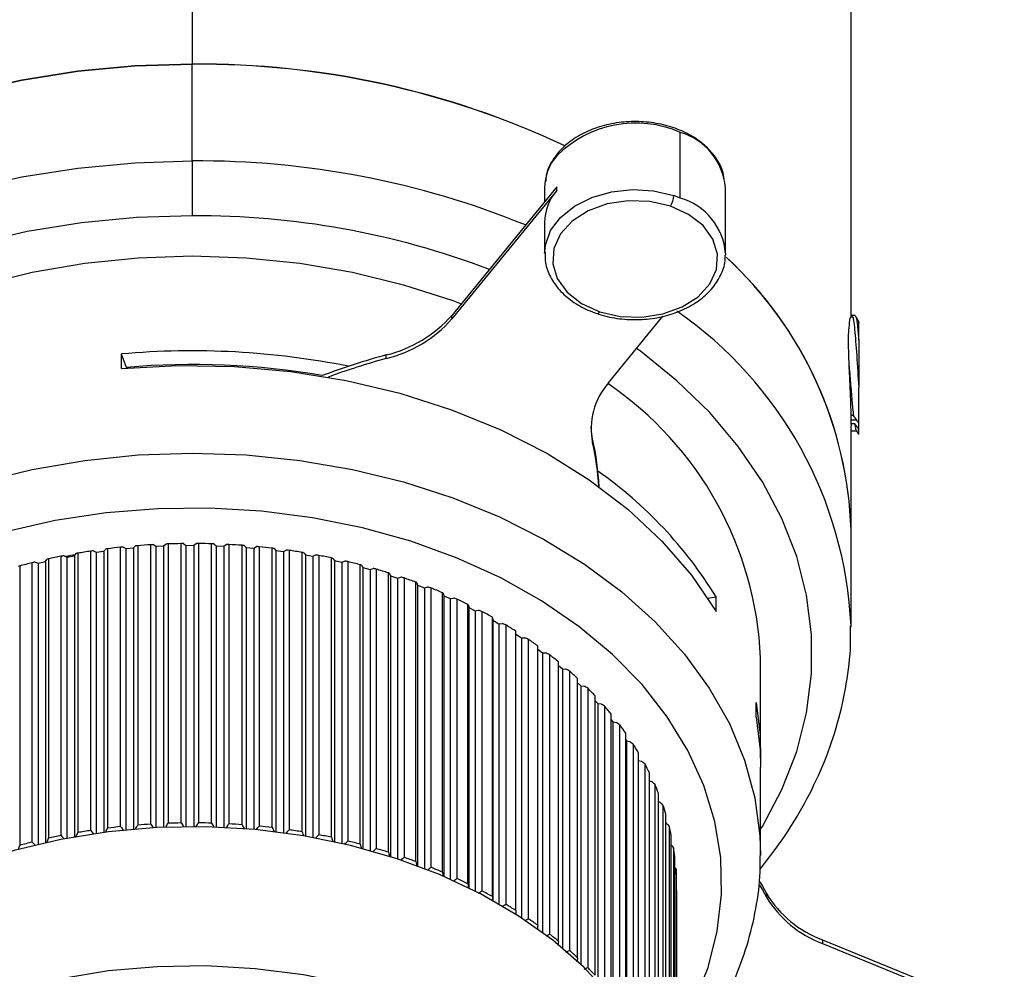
# Model space of a CAD drawing. Header units: millimetres. Extents: x 93 to 687, y 37 to 457.
# Tile 18 of 20: x 523 to 561, y 135 to 171. Entities that reach past the tile are written whole.
import ezdxf

# ---------------------------------------------------------------- set-up
doc = ezdxf.new("R2010")
doc.units = ezdxf.units.MM
doc.linetypes.add('SLD-Solid', pattern=[0])

msp = doc.modelspace()

# ---------------------------------------------------------------- linework, layer by layer
at = {"color": 7, "linetype": 'SLD-Solid', "lineweight": 25}
for p, q in [((529.873, 237.476), (529.873, 169.604)), ((555.373, 159.826), (555.373, 219.442)), ((529.873, 165.857), (529.873, 169.604)), ((548.764, 164.42), (548.764, 166.965)), ((529.873, 165.857), (529.873, 163.736)), ((543.983, 164.857), (539.918, 159.879)), ((543.983, 164.716), (539.918, 159.738)), ((543.514, 164.821), (543.514, 164.283)), ((543.983, 164.716), (543.983, 164.857)), ((550.514, 162.276), (550.514, 164.821)), ((543.514, 163.478), (543.514, 162.276)), ((543.514, 162.276), (543.515, 162.34)), ((550.514, 162.276), (550.513, 162.212)), ((539.918, 159.738), (539.918, 159.879)), ((545.98, 157.262), (548.09, 159.846)), ((555.384, 159.846), (555.314, 159.725)), ((555.529, 159.868), (555.404, 159.868)), ((555.673, 158.924), (555.673, 157.084)), ((527.131, 157.817), (527.131, 158.382)), ((527.327, 157.865), (527.131, 158.382)), ((537.384, 158.206), (537.384, 158.347)), ((527.327, 157.865), (527.327, 157.834)), ((555.466, 155.999), (555.367, 155.999)), ((555.598, 155.82), (555.37, 155.82)), ((555.371, 155.695), (555.504, 155.695)), ((555.373, 151.57), (555.373, 155.6)), ((555.673, 155.461), (555.673, 155.72)), ((555.373, 155.409), (555.581, 155.409)), ((545.371, 154.944), (545.371, 155.085)), ((555.373, 147.823), (555.373, 151.57)), ((527.604, 150.875), (527.682, 150.953)), ((527.76, 150.96), (527.76, 140.143)), ((528.27, 140.179), (528.27, 150.996)), ((528.368, 151.001), (528.466, 150.936)), ((528.466, 150.936), (528.765, 150.95)), ((528.466, 150.936), (528.466, 140.048)), ((528.765, 150.95), (528.849, 151.024)), ((528.765, 150.95), (528.765, 140.063)), ((528.934, 151.028), (528.934, 140.21)), ((529.446, 140.224), (529.446, 151.041)), ((529.538, 151.042), (529.63, 150.973)), ((529.63, 150.973), (529.93, 150.974)), ((529.63, 150.973), (529.63, 140.085)), ((529.93, 150.974), (530.021, 151.044)), ((529.93, 150.974), (529.93, 140.086)), ((530.112, 151.043), (530.112, 140.226)), ((530.624, 140.216), (530.624, 151.034)), ((530.709, 151.031), (530.795, 150.958)), ((530.795, 150.958), (531.094, 150.945)), ((530.795, 150.958), (530.795, 140.07)), ((531.094, 150.945), (531.191, 151.011)), ((531.094, 150.945), (531.094, 140.058)), ((531.289, 151.006), (531.289, 140.189)), ((531.799, 140.157), (531.799, 150.974)), ((531.878, 150.968), (531.957, 150.891)), ((524.798, 139.732), (524.798, 150.549)), ((524.911, 150.569), (525.024, 150.518)), ((525.024, 150.518), (525.315, 150.572)), ((525.131, 150.538), (525.131, 150.571)), ((525.315, 150.572), (525.378, 150.655)), ((525.315, 150.572), (525.315, 139.688)), ((525.442, 150.669), (525.442, 139.852)), ((525.941, 139.932), (525.941, 150.749)), ((526.05, 150.764), (526.158, 150.708)), ((526.158, 150.708), (526.453, 150.749)), ((526.158, 150.708), (526.158, 139.823)), ((526.453, 150.749), (526.524, 150.83)), ((526.453, 150.749), (526.453, 139.863)), ((526.594, 150.84), (526.594, 140.023)), ((527.1, 140.081), (527.1, 150.898)), ((527.203, 150.908), (527.307, 150.848)), ((527.307, 150.848), (527.604, 150.875)), ((527.307, 150.848), (527.307, 139.961)), ((527.604, 150.875), (527.604, 139.988)), ((531.957, 150.891), (532.254, 150.865)), ((531.957, 150.891), (531.957, 140.004)), ((532.254, 150.865), (532.357, 150.927)), ((532.254, 150.865), (532.254, 139.978)), ((532.46, 150.917), (532.46, 140.1)), ((532.966, 140.045), (532.966, 150.862)), ((533.038, 150.853), (533.11, 150.773)), ((533.11, 150.773), (533.405, 150.734)), ((533.11, 150.773), (533.11, 139.887)), ((533.405, 150.734), (533.513, 150.791)), ((533.405, 150.734), (533.405, 139.848)), ((533.621, 150.777), (533.621, 139.959)), ((534.121, 139.882), (534.121, 150.699)), ((534.186, 150.687), (534.25, 150.603)), ((534.25, 150.603), (534.25, 139.719)), ((534.25, 150.603), (534.541, 150.552)), ((534.541, 150.552), (534.654, 150.603)), ((534.541, 150.552), (534.541, 139.668)), ((534.767, 150.584), (534.767, 139.767)), ((523.193, 150.174), (523.193, 139.357)), ((523.674, 139.482), (523.674, 150.299)), ((523.792, 150.323), (523.91, 150.278)), ((523.91, 150.278), (524.195, 150.344)), ((523.91, 150.278), (523.91, 139.397)), ((524.195, 150.344), (524.25, 150.431)), ((524.195, 150.344), (524.195, 139.463)), ((524.306, 150.446), (524.306, 139.629)), ((525.024, 150.518), (525.024, 139.635)), ((535.259, 139.668), (535.259, 150.485)), ((535.317, 150.47), (535.374, 150.384)), ((535.374, 150.384), (535.374, 139.502)), ((535.374, 150.384), (535.659, 150.319)), ((535.659, 150.319), (535.776, 150.366)), ((535.659, 150.319), (535.659, 139.438)), ((535.894, 150.342), (535.894, 139.525)), ((536.376, 139.404), (536.376, 150.221)), ((536.426, 150.203), (536.475, 150.115)), ((536.475, 150.115), (536.475, 139.236)), ((536.475, 150.115), (536.755, 150.038)), ((536.755, 150.038), (536.876, 150.079)), ((536.755, 150.038), (536.755, 139.16)), ((536.997, 150.05), (536.997, 139.233)), ((537.468, 139.09), (537.468, 149.908)), ((537.509, 149.888), (537.551, 149.797)), ((537.551, 149.797), (537.551, 138.923)), ((537.551, 149.797), (537.823, 149.708)), ((537.823, 149.708), (537.947, 149.744)), ((537.823, 149.708), (537.823, 138.835)), ((538.072, 149.709), (538.072, 138.892)), ((538.529, 138.729), (538.529, 149.546)), ((538.563, 149.525), (538.596, 149.433)), ((538.596, 149.433), (538.596, 138.563)), ((538.596, 149.433), (538.859, 149.332)), ((538.859, 149.332), (538.987, 149.362)), ((538.859, 149.332), (538.859, 138.463)), ((539.114, 149.322), (539.114, 138.504)), ((539.556, 138.322), (539.556, 149.139)), ((539.582, 149.116), (539.607, 149.023)), ((539.607, 149.023), (539.607, 138.159)), ((539.607, 149.023), (539.861, 148.91)), ((539.861, 148.91), (539.99, 148.934)), ((539.861, 148.91), (539.861, 138.048)), ((540.12, 148.888), (540.12, 138.071)), ((540.545, 137.869), (540.545, 148.686)), ((540.562, 148.663), (540.579, 148.568)), ((549.833, 148.922), (550.149, 148.982)), ((550.149, 148.417), (550.149, 148.982)), ((540.579, 148.568), (540.579, 137.711)), ((540.579, 148.568), (540.823, 148.444)), ((540.823, 148.444), (540.954, 148.463)), ((540.823, 148.444), (540.823, 137.589)), ((541.086, 148.411), (541.086, 137.594)), ((541.492, 137.374), (541.492, 148.191)), ((541.501, 148.167), (541.509, 148.072)), ((541.509, 148.072), (541.509, 137.223)), ((541.509, 148.072), (541.741, 147.937)), ((541.741, 147.937), (541.874, 147.95)), ((541.741, 147.937), (541.741, 137.091)), ((542.008, 147.892), (542.008, 137.075)), ((542.393, 136.837), (542.393, 147.654)), ((542.393, 147.535), (542.613, 147.39)), ((542.613, 147.39), (542.747, 147.397)), ((542.613, 147.39), (542.613, 136.554)), ((542.881, 147.334), (542.881, 136.517)), ((543.245, 136.262), (543.245, 147.079)), ((543.245, 146.947), (543.434, 146.806)), ((543.434, 146.806), (543.569, 146.807)), ((543.434, 146.806), (543.434, 135.982)), ((543.703, 146.737), (543.703, 135.92)), ((544.044, 135.65), (544.044, 146.467)), ((551.873, 142.945), (551.873, 146.621)), ((544.044, 146.32), (544.202, 146.186)), ((544.202, 146.186), (544.202, 135.377)), ((544.202, 146.186), (544.337, 146.181)), ((544.471, 146.105), (544.471, 135.288)), ((544.787, 135.003), (544.787, 145.82)), ((544.787, 145.655), (544.914, 145.533)), ((544.914, 145.533), (544.914, 134.742)), ((544.914, 145.533), (545.047, 145.522)), ((545.181, 145.441), (545.181, 134.624)), ((545.471, 134.325), (545.471, 145.142)), ((545.471, 144.955), (545.566, 144.85)), ((545.566, 144.85), (545.566, 134.082)), ((545.566, 144.85), (545.698, 144.833)), ((551.701, 144.318), (551.701, 144.884)), ((545.831, 144.746), (545.831, 133.929)), ((546.093, 133.618), (546.093, 144.435)), ((546.093, 144.219), (546.156, 144.139)), ((546.156, 144.139), (546.156, 133.399)), ((546.156, 144.139), (546.287, 144.117)), ((546.417, 144.023), (546.417, 133.206)), ((546.652, 132.884), (546.652, 143.701)), ((546.652, 143.448), (546.682, 143.404)), ((546.682, 143.404), (546.682, 132.7)), ((546.682, 143.404), (546.81, 143.375)), ((546.939, 143.276), (546.939, 132.459)), ((547.144, 132.128), (547.144, 142.945)), ((547.144, 142.646), (547.267, 142.612)), ((547.392, 142.508), (547.392, 131.691)), ((547.568, 131.35), (547.568, 142.168)), ((551.873, 138.986), (551.873, 142.379)), ((547.568, 141.859), (547.655, 141.831)), ((547.777, 141.72), (547.777, 130.903)), ((547.923, 130.556), (547.923, 141.373)), ((547.923, 141.052), (547.973, 141.033)), ((548.091, 140.917), (548.091, 130.1)), ((548.206, 129.747), (548.206, 140.564)), ((548.206, 140.229), (548.219, 140.223)), ((548.334, 140.102), (548.334, 129.285)), ((548.416, 128.928), (548.416, 139.745)), ((548.503, 139.278), (548.503, 128.461)), ((548.554, 128.1), (548.554, 138.917)), ((548.599, 138.448), (548.554, 138.504)), ((548.599, 138.448), (548.599, 127.631)), ((548.618, 127.269), (548.618, 138.086)), ((548.621, 137.615), (548.618, 137.619)), ((548.621, 137.615), (548.621, 126.995)), ((552.101, 137.492), (552.101, 137.35)), ((554.268, 135.699), (554.268, 135.558)), ((554.268, 135.699), (561.306, 132.825)), ((554.268, 135.558), (561.306, 132.683))]:
    msp.add_line(p, q, dxfattribs=at)
at = {"color": 7, "linetype": 'SLD-Solid', "lineweight": 25, "flags": 128}
for points in [[(505.079, 155.787), (505.241, 156.238), (505.91, 157.738), (506.762, 159.192), (507.789, 160.587), (508.984, 161.914), (510.338, 163.162), (511.841, 164.322), (513.481, 165.385), (515.246, 166.343), (517.123, 167.188), (519.096, 167.915), (521.151, 168.517), (523.273, 168.99), (525.445, 169.33), (527.65, 169.536), (529.873, 169.604)], [(529.873, 169.604), (527.65, 169.536), (525.445, 169.33), (523.273, 168.99), (521.151, 168.517), (519.096, 167.915), (517.123, 167.188), (515.246, 166.343), (513.481, 165.385), (511.841, 164.322), (510.338, 163.162), (508.984, 161.914), (507.789, 160.587), (506.762, 159.192), (505.91, 157.738), (505.241, 156.238), (505.079, 155.787)], [(506.586, 155.172), (506.762, 155.445), (507.789, 156.84), (508.984, 158.167), (510.338, 159.415), (511.841, 160.575), (513.481, 161.638), (515.246, 162.596), (517.123, 163.441), (519.096, 164.168), (521.151, 164.77), (523.273, 165.243), (525.445, 165.583), (527.65, 165.789), (529.873, 165.857)], [(543.515, 162.34), (543.543, 162.596), (543.744, 163.159), (544.126, 163.674), (544.666, 164.112), (545.336, 164.448), (546.099, 164.665), (546.912, 164.75), (547.73, 164.699), (548.509, 164.514)], [(548.381, 164.11), (547.586, 164.291), (546.751, 164.319), (545.935, 164.195), (545.192, 163.924), (544.573, 163.528), (544.121, 163.031), (543.865, 162.468), (543.825, 161.878), (544.001, 161.301), (544.383, 160.776), (544.944, 160.338), (545.646, 160.018)], [(545.646, 160.018), (546.442, 159.837), (547.276, 159.808), (548.093, 159.933), (548.836, 160.203), (549.454, 160.6), (549.907, 161.097), (550.162, 161.659), (550.203, 162.25), (550.026, 162.827), (549.645, 163.352), (549.083, 163.79), (548.381, 164.11)], [(529.873, 163.736), (527.721, 163.668), (525.587, 163.463), (523.488, 163.124), (521.44, 162.654), (519.459, 162.055), (517.563, 161.333), (515.766, 160.494), (514.082, 159.545), (512.525, 158.492), (511.109, 157.345), (509.843, 156.113), (508.738, 154.806), (508.448, 154.412)], [(510.821, 154.402), (511.953, 155.647), (513.247, 156.811), (514.692, 157.883), (516.275, 158.852), (517.98, 159.711), (519.793, 160.451), (521.698, 161.066), (523.676, 161.55), (525.711, 161.899), (527.783, 162.11), (529.875, 162.18), (531.966, 162.11), (534.038, 161.899), (536.073, 161.549), (538.051, 161.065), (539.955, 160.45), (540.284, 160.327)], [(545.551, 159.945), (545.556, 159.944), (545.575, 159.947), (545.597, 159.961), (545.621, 159.985), (545.646, 160.018)], [(551.873, 139.979), (551.941, 140.092), (552.698, 141.518), (553.271, 142.986), (553.655, 144.484), (553.848, 146.001), (553.848, 147.524), (553.655, 149.041), (553.271, 150.54), (552.698, 152.008), (551.941, 153.434), (551.007, 154.806), (549.902, 156.113), (548.636, 157.345), (547.22, 158.492), (547.073, 158.6)], [(527.131, 157.817), (529.32, 157.933), (531.513, 157.895), (533.691, 157.702), (535.83, 157.357), (537.91, 156.863), (539.91, 156.224), (541.811, 155.448), (543.592, 154.542), (545.237, 153.515), (546.729, 152.377), (548.054, 151.14), (549.197, 149.815), (550.149, 148.417)], [(545.371, 155.085), (545.323, 155.384), (545.311, 155.565)], [(510.821, 146.766), (511.953, 148.012), (513.247, 149.176), (514.692, 150.247), (516.275, 151.217), (517.98, 152.075), (519.793, 152.816), (521.698, 153.431), (523.676, 153.915), (525.711, 154.264), (527.783, 154.474), (529.875, 154.545), (531.966, 154.474), (534.038, 154.263), (536.073, 153.914), (538.051, 153.43), (539.955, 152.814), (541.768, 152.074), (543.474, 151.215), (545.056, 150.245), (546.5, 149.174), (547.794, 148.01), (548.926, 146.764), (549.885, 145.448), (550.663, 144.073), (551.253, 142.653), (551.649, 141.199), (551.848, 139.725), (551.873, 138.968)], [(548.621, 132.062), (549.284, 133.264), (549.837, 134.632), (550.197, 136.032), (550.362, 137.45), (550.329, 138.872), (550.099, 140.286), (549.674, 141.676), (549.059, 143.031), (548.259, 144.336), (547.282, 145.58), (546.137, 146.75), (544.836, 147.835), (543.391, 148.825), (541.815, 149.709), (540.124, 150.48), (538.335, 151.13), (536.464, 151.653), (534.529, 152.044), (532.55, 152.299), (530.545, 152.415), (528.534, 152.392), (526.535, 152.23), (524.569, 151.93), (522.653, 151.494), (520.807, 150.929), (519.049, 150.238), (517.394, 149.428), (515.86, 148.508), (514.461, 147.485), (513.21, 146.371), (512.12, 145.175)], [(551.701, 144.884), (551.851, 143.627), (551.869, 142.662)], [(551.701, 144.318), (551.851, 143.061), (551.873, 142.379)], [(548.623, 126.825), (548.618, 127.113), (548.481, 128.452), (548.153, 129.775), (547.637, 131.068), (546.939, 132.317), (546.066, 133.51), (545.026, 134.635), (543.831, 135.679), (542.493, 136.632), (541.026, 137.485), (539.444, 138.228), (537.763, 138.854), (536.002, 139.357), (534.178, 139.731), (532.31, 139.973), (530.416, 140.08), (528.518, 140.051), (526.633, 139.886), (524.781, 139.587), (522.981, 139.158), (521.253, 138.601), (519.612, 137.924), (518.077, 137.133), (516.663, 136.236), (515.385, 135.243), (514.255, 134.163)], [(551.833, 137.821), (551.946, 137.628), (552.101, 137.35)], [(551.846, 137.941), (551.946, 137.77), (552.101, 137.492)], [(548.622, 121.361), (548.618, 121.718), (548.481, 123.058), (548.153, 124.381), (547.637, 125.674), (546.939, 126.923), (546.066, 128.116), (545.026, 129.24), (543.831, 130.284), (542.493, 131.238), (541.026, 132.09), (539.444, 132.834), (537.763, 133.46), (536.002, 133.963), (534.178, 134.337), (532.31, 134.579), (530.416, 134.686), (528.518, 134.657), (526.633, 134.492), (524.781, 134.193), (522.981, 133.763), (521.253, 133.207), (519.612, 132.53), (518.077, 131.739), (516.663, 130.842), (515.385, 129.848), (514.255, 128.769)]]:
    msp.add_lwpolyline(points, dxfattribs=at)
at = {"color": 7, "linetype": 'SLD-Solid', "lineweight": 25}
for centre, radius, start, end in [((530.187, 136.564), 33.042, 64.7289, 90.5461), ((530.095, 136.14), 33.465, 64.8926, 90.3803), ((547.04, 162.994), 4.329, 66.5272, 134.9256), ((548.069, 164.612), 2.453, 4.8956, 73.5531), ((530.133, 132.397), 33.461, 67.8023, 90.4467), ((545.456, 164.793), 1.943, 139.3258, 179.1661), ((544.11, 166.064), 0.128, 141.7152, 182.0308), ((545.456, 163.45), 1.943, 139.3258, 179.1661), ((547.675, 164.557), 0.836, 327.704, 357.0808), ((547.188, 160.558), 4.171, 67.8032, 71.5354), ((548.097, 162.089), 2.424, 4.4255, 74.0232), ((530.036, 131.741), 31.995, 69.2475, 90.2922), ((540.378, 151.097), 15.002, 1.8068, 47.3356), ((540.385, 151.099), 14.995, 1.8003, 47.2172), ((536.228, 163.121), 4.912, 283.6028, 318.6965), ((536.228, 162.98), 4.912, 283.6028, 318.6965), ((539.674, 147.126), 15.716, 2.6603, 55.2312), ((529.877, 127.841), 30.665, 78.638, 95.1371), ((544.415, 132.427), 26.857, 105.1773, 110.7322), ((544.467, 132.119), 27.032, 105.1917, 110.2052), ((529.871, 128.169), 29.805, 80.2721, 94.8964), ((548.016, 155.488), 2.701, 138.9306, 191.6194), ((538.338, 146.034), 13.547, 2.483, 55.7705), ((534.547, 152.67), 11.09, 2.9588, 12.5794), ((534.538, 152.527), 11.099, 3.7279, 12.5777), ((536.084, 140.328), 16.514, 31.604, 54.9192), ((529.863, 124.727), 26.317, 93.4721, 94.5843), ((529.872, 124.559), 26.485, 90.9222, 92.0297), ((529.873, 124.546), 26.498, 88.3759, 89.4831), ((529.879, 124.69), 26.354, 85.8233, 86.9344), ((529.658, 126.101), 24.927, 101.2451, 102.3982), ((525.593, 147.887), 2.724, 95.442, 103.1115), ((529.769, 125.509), 25.529, 98.6232, 99.7582), ((529.833, 125.047), 25.996, 96.0357, 97.1571), ((529.905, 124.986), 26.057, 83.2541, 84.3737), ((529.963, 125.426), 25.613, 80.6581, 81.7907), ((530.066, 125.998), 25.032, 78.025, 79.175), ((529.493, 126.806), 24.202, 103.9118, 105.0879), ((530.222, 126.687), 24.325, 75.344, 76.5161), ((530.439, 127.474), 23.508, 72.604, 73.8032), ((530.724, 128.339), 22.598, 69.7938, 71.0249), ((531.077, 129.259), 21.613, 66.9015, 68.1697), ((531.5, 130.21), 20.571, 63.915, 65.2257), ((531.989, 131.171), 19.494, 60.8219, 62.1804), ((532.537, 132.117), 18.4, 57.6097, 59.0216), ((533.136, 133.029), 17.309, 54.2659, 55.7365), ((533.776, 133.886), 16.239, 50.7784, 52.3129), ((534.442, 134.674), 15.207, 47.1359, 48.7391), ((535.121, 135.379), 14.229, 43.3287, 45.0045), ((535.796, 135.992), 13.317, 39.349, 41.1006), ((536.451, 136.507), 12.483, 35.1926, 37.0213), ((537.07, 136.925), 11.736, 30.8588, 32.7643), ((537.636, 137.247), 11.084, 26.3525, 28.332), ((538.135, 137.481), 10.533, 21.6845, 23.7325), ((538.554, 137.637), 10.086, 16.8723, 18.9803), ((529.769, 114.692), 25.529, 98.6232, 99.7582), ((529.833, 114.23), 25.996, 96.0357, 97.1571), ((529.863, 113.91), 26.317, 93.4721, 94.5843), ((529.872, 113.742), 26.485, 90.9222, 92.0297), ((529.873, 113.729), 26.498, 88.3759, 89.4831), ((529.879, 113.873), 26.354, 85.8233, 86.9344), ((529.905, 114.169), 26.057, 83.2541, 84.3737), ((529.963, 114.609), 25.613, 80.6581, 81.7907), ((538.88, 137.728), 9.747, 11.9402, 14.0969), ((529.658, 115.284), 24.927, 101.2451, 102.3982), ((530.066, 115.181), 25.032, 78.025, 79.175), ((530.222, 115.87), 24.325, 75.344, 76.5161), ((529.493, 115.989), 24.202, 103.9118, 105.0879), ((530.439, 116.657), 23.508, 72.604, 73.8032), ((539.106, 137.771), 9.517, 6.9189, 9.1102), ((530.724, 117.522), 22.598, 69.7938, 71.0249), ((531.077, 118.442), 21.613, 66.9015, 68.1697), ((539.226, 137.783), 9.397, 1.8441, 4.0539), ((531.5, 119.393), 20.571, 63.915, 65.2257), ((531.989, 120.354), 19.494, 60.8219, 62.1804), ((555.726, 139.666), 4.227, 210.9663, 249.8188), ((555.726, 139.525), 4.227, 210.9663, 249.8188), ((532.537, 121.3), 18.4, 57.6097, 59.0216), ((533.136, 122.211), 17.309, 54.2659, 55.7365), ((533.776, 123.069), 16.239, 50.7784, 52.3129), ((534.442, 123.857), 15.207, 47.1359, 48.7391), ((535.121, 124.562), 14.229, 43.3287, 45.0045)]:
    msp.add_arc(centre, radius, start, end, dxfattribs=at)
for points, knots in [([(550.46, 165.169), (550.444, 165.273), (550.399, 165.566), (550.141, 166.016), (549.718, 166.488), (549.155, 166.879), (548.486, 167.172), (547.743, 167.35), (546.962, 167.405), (546.183, 167.333), (545.442, 167.138), (544.78, 166.825), (544.307, 166.477), (544.086, 166.228), (544.01, 166.143)], [0, 0, 0, 0, 0.048095, 0.13543, 0.223776, 0.313495, 0.404112, 0.495077, 0.58611, 0.677232, 0.768518, 0.860046, 0.951815, 1, 1, 1, 1]), ([(544.01, 166.143), (543.942, 166.051), (543.749, 165.79), (543.573, 165.416), (543.555, 165.132), (543.549, 165.045)], [0, 0, 0, 0, 0.274687, 0.776098, 1, 1, 1, 1]), ([(543.531, 162.345), (543.529, 162.2), (543.524, 161.865), (543.718, 161.355), (544.066, 160.849), (544.562, 160.415), (545.077, 160.119), (545.429, 159.99), (545.551, 159.945)], [0, 0, 0, 0, 0.141336, 0.327826, 0.515106, 0.705221, 0.897906, 1, 1, 1, 1]), ([(545.551, 159.945), (545.679, 159.907), (546.046, 159.795), (546.698, 159.703), (547.481, 159.714), (548.244, 159.853), (548.949, 160.111), (549.559, 160.48), (550.047, 160.944), (550.366, 161.48), (550.516, 161.916), (550.499, 162.159), (550.496, 162.207)], [0, 0, 0, 0, 0.060643, 0.174393, 0.28832, 0.402412, 0.516758, 0.631432, 0.746215, 0.860311, 0.972612, 1, 1, 1, 1]), ([(555.328, 159.718), (555.324, 159.72), (555.31, 159.731), (555.3, 159.552), (555.292, 159.415)], [0, 0, 0, 0, 0.236461, 1, 1, 1, 1]), ([(555.404, 159.798), (555.413, 159.818), (555.448, 159.897), (555.513, 159.383), (555.591, 158.369), (555.645, 157.514), (555.673, 157.084)], [0, 0, 0, 0, 0.097329, 0.39968, 0.698526, 1, 1, 1, 1]), ([(555.685, 159.615), (555.678, 159.627), (555.632, 159.706), (555.586, 159.786), (555.546, 159.854)], [0, 0, 0, 0, 0.146601, 1, 1, 1, 1]), ([(555.546, 159.806), (555.554, 159.806), (555.578, 159.807), (555.622, 159.498), (555.656, 159.115), (555.673, 158.924)], [0, 0, 0, 0, 0.178608, 0.591613, 1, 1, 1, 1]), ([(555.292, 159.415), (555.284, 159.36), (555.268, 159.249), (555.261, 158.874), (555.27, 158.389), (555.293, 157.821), (555.322, 157.224), (555.349, 156.633), (555.369, 156.076), (555.371, 155.758), (555.373, 155.6)], [0, 0, 0, 0, 0.124492, 0.249379, 0.374367, 0.499418, 0.624536, 0.749671, 0.876105, 1, 1, 1, 1]), ([(555.673, 158.924), (555.673, 159.099), (555.673, 159.45), (555.673, 159.661), (555.673, 159.616), (555.673, 159.608)], [0, 0, 0, 0, 0.447938, 0.8944245, 1, 1, 1, 1]), ([(555.285, 158.044), (555.288, 158.019), (555.309, 157.787), (555.351, 157.263), (555.407, 156.56), (555.446, 156.187), (555.466, 155.999)], [0, 0, 0, 0, 0.039333, 0.360362, 0.677763, 1, 1, 1, 1]), ([(555.673, 155.72), (555.673, 155.91), (555.673, 156.289), (555.673, 156.819), (555.673, 157.084)], [0, 0, 0, 0, 0.500258, 1, 1, 1, 1]), ([(555.673, 155.72), (555.634, 155.772), (555.565, 155.865), (555.496, 155.958), (555.466, 155.999)], [0, 0, 0, 0, 0.56, 1, 1, 1, 1]), ([(555.504, 155.695), (555.536, 155.651), (555.592, 155.573), (555.648, 155.496), (555.673, 155.461)], [0, 0, 0, 0, 0.56, 1, 1, 1, 1]), ([(555.504, 155.695), (555.52, 155.6), (555.542, 155.469), (555.564, 155.452), (555.57, 155.448)], [0, 0, 0, 0, 0.7261048, 1, 1, 1, 1]), ([(555.57, 155.428), (555.599, 155.378), (555.631, 155.324), (555.663, 155.269), (555.666, 155.265)], [0, 0, 0, 0, 0.915339, 1, 1, 1, 1]), ([(555.673, 155.269), (555.673, 155.268), (555.673, 155.267), (555.673, 155.389), (555.673, 155.461)], [0, 0, 0, 0, 0.407151, 1, 1, 1, 1]), ([(527.76, 150.96), (527.746, 150.958), (527.72, 150.956), (527.694, 150.954), (527.682, 150.953)], [0, 0, 0, 0, 0.56, 1, 1, 1, 1]), ([(528.368, 151.001), (528.349, 151), (528.317, 150.998), (528.284, 150.996), (528.27, 150.996)], [0, 0, 0, 0, 0.56, 1, 1, 1, 1]), ([(528.934, 151.028), (528.918, 151.027), (528.89, 151.026), (528.862, 151.025), (528.849, 151.024)], [0, 0, 0, 0, 0.56, 1, 1, 1, 1]), ([(529.538, 151.042), (529.521, 151.042), (529.49, 151.041), (529.459, 151.041), (529.446, 151.041)], [0, 0, 0, 0, 0.56, 1, 1, 1, 1]), ([(530.112, 151.043), (530.095, 151.043), (530.064, 151.043), (530.034, 151.044), (530.021, 151.044)], [0, 0, 0, 0, 0.56, 1, 1, 1, 1]), ([(530.709, 151.031), (530.693, 151.031), (530.665, 151.032), (530.636, 151.033), (530.624, 151.034)], [0, 0, 0, 0, 0.56, 1, 1, 1, 1]), ([(531.289, 151.006), (531.27, 151.007), (531.238, 151.009), (531.206, 151.01), (531.191, 151.011)], [0, 0, 0, 0, 0.56, 1, 1, 1, 1]), ([(531.878, 150.968), (531.863, 150.969), (531.836, 150.971), (531.81, 150.973), (531.799, 150.974)], [0, 0, 0, 0, 0.56, 1, 1, 1, 1]), ([(524.911, 150.569), (524.89, 150.565), (524.852, 150.559), (524.814, 150.552), (524.798, 150.549)], [0, 0, 0, 0, 0.56, 1, 1, 1, 1]), ([(525.442, 150.669), (525.43, 150.666), (525.409, 150.662), (525.387, 150.657), (525.378, 150.655)], [0, 0, 0, 0, 0.56, 1, 1, 1, 1]), ([(526.05, 150.764), (526.029, 150.761), (525.993, 150.757), (525.957, 150.752), (525.941, 150.749)], [0, 0, 0, 0, 0.56, 1, 1, 1, 1]), ([(526.594, 150.84), (526.581, 150.838), (526.558, 150.835), (526.534, 150.831), (526.524, 150.83)], [0, 0, 0, 0, 0.56, 1, 1, 1, 1]), ([(527.203, 150.908), (527.184, 150.907), (527.15, 150.903), (527.115, 150.9), (527.1, 150.898)], [0, 0, 0, 0, 0.56, 1, 1, 1, 1]), ([(532.46, 150.917), (532.441, 150.919), (532.406, 150.922), (532.372, 150.925), (532.357, 150.927)], [0, 0, 0, 0, 0.56, 1, 1, 1, 1]), ([(533.038, 150.853), (533.024, 150.855), (533, 150.858), (532.976, 150.861), (532.966, 150.862)], [0, 0, 0, 0, 0.56, 1, 1, 1, 1]), ([(533.621, 150.777), (533.6, 150.779), (533.565, 150.784), (533.528, 150.788), (533.513, 150.791)], [0, 0, 0, 0, 0.56, 1, 1, 1, 1]), ([(534.186, 150.687), (534.174, 150.689), (534.152, 150.693), (534.13, 150.697), (534.121, 150.699)], [0, 0, 0, 0, 0.56, 1, 1, 1, 1]), ([(534.767, 150.584), (534.746, 150.588), (534.708, 150.594), (534.671, 150.601), (534.654, 150.603)], [0, 0, 0, 0, 0.56, 1, 1, 1, 1]), ([(523.193, 150.174), (523.184, 150.171), (523.168, 150.165), (523.152, 150.159), (523.145, 150.156)], [0, 0, 0, 0, 0.56, 1, 1, 1, 1]), ([(523.792, 150.323), (523.77, 150.319), (523.731, 150.311), (523.691, 150.302), (523.674, 150.299)], [0, 0, 0, 0, 0.56, 1, 1, 1, 1]), ([(524.306, 150.446), (524.296, 150.444), (524.277, 150.438), (524.259, 150.433), (524.25, 150.431)], [0, 0, 0, 0, 0.56, 1, 1, 1, 1]), ([(535.317, 150.47), (535.306, 150.473), (535.287, 150.478), (535.268, 150.483), (535.259, 150.485)], [0, 0, 0, 0, 0.56, 1, 1, 1, 1]), ([(535.894, 150.342), (535.872, 150.346), (535.833, 150.354), (535.794, 150.362), (535.776, 150.366)], [0, 0, 0, 0, 0.56, 1, 1, 1, 1]), ([(536.426, 150.203), (536.417, 150.206), (536.4, 150.212), (536.384, 150.218), (536.376, 150.221)], [0, 0, 0, 0, 0.56, 1, 1, 1, 1]), ([(536.997, 150.05), (536.974, 150.055), (536.934, 150.065), (536.893, 150.075), (536.876, 150.079)], [0, 0, 0, 0, 0.56, 1, 1, 1, 1]), ([(537.509, 149.888), (537.501, 149.891), (537.488, 149.898), (537.474, 149.905), (537.468, 149.908)], [0, 0, 0, 0, 0.56, 1, 1, 1, 1]), ([(538.072, 149.709), (538.048, 149.716), (538.007, 149.727), (537.965, 149.739), (537.947, 149.744)], [0, 0, 0, 0, 0.56, 1, 1, 1, 1]), ([(538.563, 149.525), (538.556, 149.529), (538.545, 149.536), (538.534, 149.543), (538.529, 149.546)], [0, 0, 0, 0, 0.56, 1, 1, 1, 1]), ([(539.114, 149.322), (539.091, 149.329), (539.048, 149.343), (539.006, 149.356), (538.987, 149.362)], [0, 0, 0, 0, 0.56, 1, 1, 1, 1]), ([(539.582, 149.116), (539.577, 149.12), (539.568, 149.128), (539.56, 149.135), (539.556, 149.139)], [0, 0, 0, 0, 0.56, 1, 1, 1, 1]), ([(540.12, 148.888), (540.096, 148.897), (540.053, 148.912), (540.01, 148.928), (539.99, 148.934)], [0, 0, 0, 0, 0.56, 1, 1, 1, 1]), ([(540.562, 148.663), (540.559, 148.667), (540.553, 148.675), (540.548, 148.683), (540.545, 148.686)], [0, 0, 0, 0, 0.56, 1, 1, 1, 1]), ([(541.086, 148.411), (541.062, 148.421), (541.018, 148.438), (540.974, 148.456), (540.954, 148.463)], [0, 0, 0, 0, 0.56, 1, 1, 1, 1]), ([(541.501, 148.167), (541.499, 148.171), (541.496, 148.179), (541.494, 148.187), (541.492, 148.191)], [0, 0, 0, 0, 0.56, 1, 1, 1, 1]), ([(542.008, 147.892), (541.983, 147.903), (541.938, 147.923), (541.894, 147.942), (541.874, 147.95)], [0, 0, 0, 0, 0.56, 1, 1, 1, 1]), ([(551.854, 138.435), (552.187, 138.866), (552.863, 139.743), (553.69, 141.143), (554.371, 142.6), (554.883, 144.092), (555.213, 145.608), (555.372, 146.867), (555.356, 147.618), (555.351, 147.858)], [0, 0, 0, 0, 0.151625, 0.308238, 0.464159, 0.619325, 0.773758, 0.927574, 1, 1, 1, 1]), ([(542.881, 147.334), (542.856, 147.346), (542.811, 147.367), (542.767, 147.388), (542.747, 147.397)], [0, 0, 0, 0, 0.56, 1, 1, 1, 1]), ([(543.703, 146.737), (543.678, 146.75), (543.633, 146.773), (543.589, 146.797), (543.569, 146.807)], [0, 0, 0, 0, 0.56, 1, 1, 1, 1]), ([(544.471, 146.105), (544.446, 146.119), (544.401, 146.145), (544.356, 146.17), (544.337, 146.181)], [0, 0, 0, 0, 0.56, 1, 1, 1, 1]), ([(545.181, 145.441), (545.156, 145.456), (545.112, 145.483), (545.067, 145.51), (545.047, 145.522)], [0, 0, 0, 0, 0.56, 1, 1, 1, 1]), ([(545.831, 144.746), (545.806, 144.762), (545.762, 144.791), (545.718, 144.82), (545.698, 144.833)], [0, 0, 0, 0, 0.56, 1, 1, 1, 1]), ([(546.417, 144.023), (546.393, 144.041), (546.349, 144.072), (546.306, 144.103), (546.287, 144.117)], [0, 0, 0, 0, 0.56, 1, 1, 1, 1]), ([(546.939, 143.276), (546.915, 143.295), (546.872, 143.328), (546.829, 143.361), (546.81, 143.375)], [0, 0, 0, 0, 0.56, 1, 1, 1, 1]), ([(547.392, 142.508), (547.369, 142.527), (547.327, 142.562), (547.285, 142.597), (547.267, 142.612)], [0, 0, 0, 0, 0.56, 1, 1, 1, 1]), ([(547.777, 141.72), (547.754, 141.741), (547.714, 141.778), (547.673, 141.814), (547.655, 141.831)], [0, 0, 0, 0, 0.56, 1, 1, 1, 1]), ([(548.091, 140.917), (548.069, 140.939), (548.03, 140.978), (547.99, 141.016), (547.973, 141.033)], [0, 0, 0, 0, 0.56, 1, 1, 1, 1]), ([(525.941, 139.932), (525.961, 139.909), (525.997, 139.866), (526.034, 139.824), (526.05, 139.806)], [0, 0, 0, 0, 0.56, 1, 1, 1, 1]), ([(526.524, 139.871), (526.537, 139.9), (526.56, 139.95), (526.584, 140.001), (526.594, 140.023)], [0, 0, 0, 0, 0.56, 1, 1, 1, 1]), ([(527.1, 140.081), (527.119, 140.057), (527.154, 140.013), (527.188, 139.969), (527.203, 139.95)], [0, 0, 0, 0, 0.56, 1, 1, 1, 1]), ([(527.682, 139.994), (527.697, 140.022), (527.723, 140.071), (527.749, 140.121), (527.76, 140.143)], [0, 0, 0, 0, 0.56, 1, 1, 1, 1]), ([(528.27, 140.179), (528.288, 140.153), (528.321, 140.108), (528.353, 140.063), (528.368, 140.043)], [0, 0, 0, 0, 0.56, 1, 1, 1, 1]), ([(528.849, 140.066), (528.865, 140.093), (528.893, 140.141), (528.922, 140.189), (528.934, 140.21)], [0, 0, 0, 0, 0.56, 1, 1, 1, 1]), ([(529.446, 140.224), (529.463, 140.198), (529.494, 140.151), (529.524, 140.104), (529.538, 140.084)], [0, 0, 0, 0, 0.56, 1, 1, 1, 1]), ([(530.021, 140.085), (530.038, 140.112), (530.068, 140.158), (530.098, 140.205), (530.112, 140.226)], [0, 0, 0, 0, 0.56, 1, 1, 1, 1]), ([(530.624, 140.216), (530.64, 140.19), (530.668, 140.142), (530.697, 140.094), (530.709, 140.072)], [0, 0, 0, 0, 0.56, 1, 1, 1, 1]), ([(531.191, 140.053), (531.21, 140.078), (531.242, 140.124), (531.274, 140.169), (531.289, 140.189)], [0, 0, 0, 0, 0.56, 1, 1, 1, 1]), ([(531.799, 140.157), (531.813, 140.129), (531.84, 140.08), (531.866, 140.031), (531.878, 140.009)], [0, 0, 0, 0, 0.56, 1, 1, 1, 1]), ([(532.357, 139.968), (532.376, 139.993), (532.41, 140.037), (532.445, 140.081), (532.46, 140.1)], [0, 0, 0, 0, 0.56, 1, 1, 1, 1]), ([(532.966, 140.045), (532.979, 140.017), (533.003, 139.967), (533.027, 139.916), (533.038, 139.894)], [0, 0, 0, 0, 0.56, 1, 1, 1, 1]), ([(533.513, 139.832), (533.533, 139.856), (533.569, 139.898), (533.605, 139.941), (533.621, 139.959)], [0, 0, 0, 0, 0.56, 1, 1, 1, 1]), ([(534.121, 139.882), (534.133, 139.853), (534.155, 139.802), (534.176, 139.751), (534.186, 139.728)], [0, 0, 0, 0, 0.56, 1, 1, 1, 1]), ([(548.334, 140.102), (548.312, 140.125), (548.274, 140.165), (548.236, 140.205), (548.219, 140.223)], [0, 0, 0, 0, 0.56, 1, 1, 1, 1]), ([(524.25, 139.472), (524.261, 139.501), (524.28, 139.554), (524.298, 139.606), (524.306, 139.629)], [0, 0, 0, 0, 0.56, 1, 1, 1, 1]), ([(524.798, 139.732), (524.819, 139.709), (524.857, 139.669), (524.894, 139.628), (524.911, 139.61)], [0, 0, 0, 0, 0.56, 1, 1, 1, 1]), ([(525.378, 139.697), (525.39, 139.726), (525.411, 139.777), (525.432, 139.829), (525.442, 139.852)], [0, 0, 0, 0, 0.56, 1, 1, 1, 1]), ([(534.654, 139.645), (534.675, 139.668), (534.713, 139.709), (534.75, 139.749), (534.767, 139.767)], [0, 0, 0, 0, 0.56, 1, 1, 1, 1]), ([(535.259, 139.668), (535.27, 139.639), (535.289, 139.587), (535.308, 139.534), (535.317, 139.511)], [0, 0, 0, 0, 0.56, 1, 1, 1, 1]), ([(535.776, 139.407), (535.798, 139.429), (535.837, 139.468), (535.876, 139.508), (535.894, 139.525)], [0, 0, 0, 0, 0.56, 1, 1, 1, 1]), ([(523.145, 139.198), (523.154, 139.227), (523.17, 139.281), (523.186, 139.334), (523.193, 139.357)], [0, 0, 0, 0, 0.56, 1, 1, 1, 1]), ([(523.674, 139.482), (523.696, 139.46), (523.735, 139.421), (523.775, 139.382), (523.792, 139.365)], [0, 0, 0, 0, 0.56, 1, 1, 1, 1]), ([(536.376, 139.404), (536.386, 139.374), (536.402, 139.321), (536.419, 139.268), (536.426, 139.245)], [0, 0, 0, 0, 0.56, 1, 1, 1, 1]), ([(536.876, 139.121), (536.898, 139.141), (536.939, 139.179), (536.979, 139.216), (536.997, 139.233)], [0, 0, 0, 0, 0.56, 1, 1, 1, 1]), ([(548.503, 139.278), (548.483, 139.301), (548.454, 139.335), (548.425, 139.368), (548.416, 139.377)], [0, 0, 0, 0, 0.7079, 1, 1, 1, 1]), ([(537.468, 139.09), (537.475, 139.06), (537.489, 139.007), (537.503, 138.953), (537.509, 138.929)], [0, 0, 0, 0, 0.56, 1, 1, 1, 1]), ([(537.947, 138.785), (537.97, 138.805), (538.012, 138.841), (538.053, 138.876), (538.072, 138.892)], [0, 0, 0, 0, 0.56, 1, 1, 1, 1]), ([(548.787, 130.787), (548.965, 131.012), (549.468, 131.65), (550.18, 132.753), (550.863, 134.101), (551.377, 135.489), (551.71, 136.902), (551.87, 138.066), (551.856, 138.755), (551.851, 138.968)], [0, 0, 0, 0, 0.091787, 0.260356, 0.428299, 0.59526, 0.761236, 0.926364, 1, 1, 1, 1]), ([(538.529, 138.729), (538.535, 138.699), (538.547, 138.645), (538.558, 138.59), (538.563, 138.566)], [0, 0, 0, 0, 0.56, 1, 1, 1, 1]), ([(538.987, 138.403), (539.011, 138.422), (539.053, 138.456), (539.096, 138.49), (539.114, 138.504)], [0, 0, 0, 0, 0.56, 1, 1, 1, 1]), ([(539.556, 138.322), (539.561, 138.291), (539.569, 138.236), (539.578, 138.182), (539.582, 138.157)], [0, 0, 0, 0, 0.56, 1, 1, 1, 1]), ([(539.99, 137.976), (540.015, 137.994), (540.058, 138.025), (540.101, 138.057), (540.12, 138.071)], [0, 0, 0, 0, 0.56, 1, 1, 1, 1]), ([(540.545, 137.869), (540.549, 137.838), (540.554, 137.783), (540.56, 137.728), (540.562, 137.704)], [0, 0, 0, 0, 0.56, 1, 1, 1, 1]), ([(540.954, 137.505), (540.979, 137.521), (541.023, 137.551), (541.067, 137.581), (541.086, 137.594)], [0, 0, 0, 0, 0.56, 1, 1, 1, 1]), ([(541.492, 137.374), (541.494, 137.343), (541.497, 137.288), (541.5, 137.232), (541.501, 137.208)], [0, 0, 0, 0, 0.56, 1, 1, 1, 1]), ([(541.874, 136.992), (541.899, 137.007), (541.944, 137.035), (541.988, 137.063), (542.008, 137.075)], [0, 0, 0, 0, 0.56, 1, 1, 1, 1]), ([(542.393, 136.837), (542.393, 136.806), (542.393, 136.751), (542.393, 136.696), (542.393, 136.671)], [0, 0, 0, 0, 0.56, 1, 1, 1, 1]), ([(542.747, 136.439), (542.772, 136.453), (542.817, 136.479), (542.861, 136.505), (542.881, 136.517)], [0, 0, 0, 0, 0.56, 1, 1, 1, 1]), ([(543.245, 136.262), (543.243, 136.231), (543.241, 136.176), (543.238, 136.12), (543.237, 136.096)], [0, 0, 0, 0, 0.56, 1, 1, 1, 1]), ([(543.569, 135.848), (543.594, 135.862), (543.639, 135.886), (543.684, 135.91), (543.703, 135.92)], [0, 0, 0, 0, 0.56, 1, 1, 1, 1]), ([(544.044, 135.65), (544.041, 135.619), (544.035, 135.564), (544.029, 135.509), (544.027, 135.484)], [0, 0, 0, 0, 0.56, 1, 1, 1, 1]), ([(544.337, 135.222), (544.362, 135.235), (544.407, 135.257), (544.451, 135.279), (544.471, 135.288)], [0, 0, 0, 0, 0.56, 1, 1, 1, 1]), ([(544.787, 135.003), (544.782, 134.972), (544.774, 134.918), (544.765, 134.863), (544.762, 134.839)], [0, 0, 0, 0, 0.56, 1, 1, 1, 1]), ([(545.047, 134.564), (545.072, 134.575), (545.117, 134.595), (545.161, 134.615), (545.181, 134.624)], [0, 0, 0, 0, 0.56, 1, 1, 1, 1])]:
    msp.add_open_spline(points, degree=3, knots=knots, dxfattribs=at)

doc.saveas('drawing.dxf')
